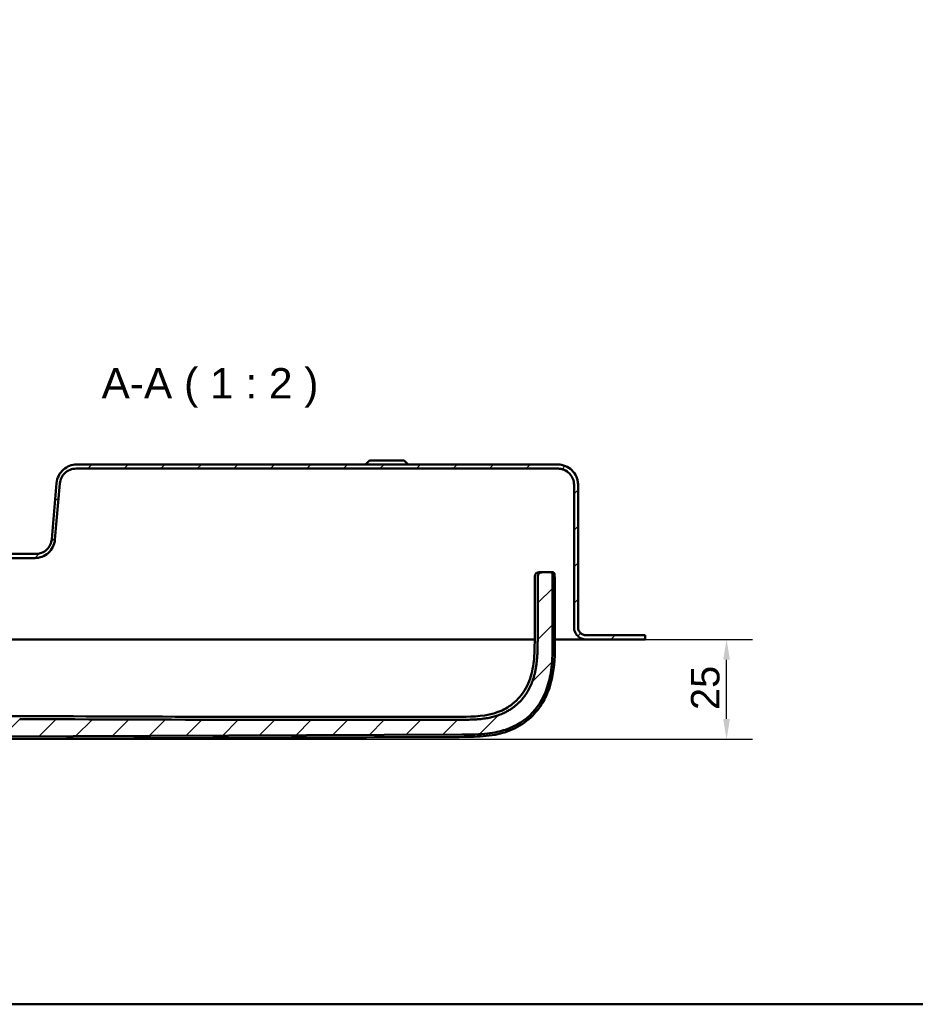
# Model space of a CAD drawing. Header units: millimetres. Extents: x 20 to 833, y 20 to 574.
# Tile 2 of 19: x 144 to 364, y 20 to 262. Entities that reach past the tile are written whole.
import ezdxf

# ---------------------------------------------------------------- set-up
doc = ezdxf.new("R2010")
doc.units = ezdxf.units.MM
doc.header["$LTSCALE"] = 2
for name, color, linetype, lineweight in [('Bemaßungen(DIN)', 7, 'Continuous', 25), ('Sichtbare Kanten(DIN)', 7, 'Continuous', 50), ('Skizziergeometrie(DIN)', 7, 'Continuous', 50), ('Symbole(DIN)', 7, 'Continuous', 25)]:
    doc.layers.add(name, color=color, linetype=linetype, lineweight=lineweight)
doc.layers.add('Schraffur', color=179, linetype='Continuous', lineweight=9, true_color=0x1e1e47)
doc.styles.add('Aktuell-DINGroßer Text', font='arial.ttf')
doc.styles.add('STANDARD-DIN~0', font='arial.ttf')
doc.dimstyles.new('CAD-LAN', dxfattribs={"dimscale": 2, "dimtxt": 3.5, "dimasz": 2.5, "dimexe": 3.175, "dimexo": 0, "dimgap": 0.8, "dimtad": 1, "dimrnd": 1e-08, "dimtxsty": 'STANDARD-DIN~0', "dimcen": 0.09, "dimdle": 10, "dimclrd": 250, "dimclre": 250, "dimclrt": 250, "dimadec": 0, "dimazin": 2, "dimtfac": 1, "dimtmove": 0, "dimatfit": 3, "dimfxl": 1, "dimtolj": 1, "dimtzin": 0, "dimlwd": 25, "dimlwe": 25, "dimarcsym": 0})

# ---------------------------------------------------------------- blocks, each defined once
blk = doc.blocks.new('Ränder Standardrahmen')
at = {"layer": 'Skizziergeometrie(DIN)', "flags": 128}
blk.add_lwpolyline([(10, 10), (10, 287), (410, 287), (410, 10), (10, 10)], dxfattribs=at)
blk = doc.blocks.new('*D27')
at = {"layer": 'Bemaßungen(DIN)', "color": 250, "linetype": 'Continuous', "lineweight": 25, "true_color": 0x3f3f3f, "transparency": 16777216}
for p, q in [((297.77, 109.74), (324.12, 109.74)), ((317.77, 90.2), (317.77, 104.74)), ((124.65, 85.2), (324.12, 85.2))]:
    blk.add_line(p, q, dxfattribs=at)
at = {"layer": 'Bemaßungen(DIN)', "color": 250, "linetype": 'Continuous', "true_color": 0x3f3f3f, "transparency": 16777216}
for points in [[(316.93, 104.74), (318.6, 104.74), (317.77, 109.74)], [(316.93, 90.2), (318.6, 90.2), (317.77, 85.2)]]:
    blk.add_solid(points, dxfattribs=at)
at = {"layer": 'Defpoints', "color": 0, "linetype": 'Continuous', "transparency": 16777216}
for p in [(297.77, 109.74), (317.77, 109.74), (124.65, 85.2)]:
    blk.add_point(p, dxfattribs=at)
at = {"layer": 'Bemaßungen(DIN)', "color": 250, "linetype": 'Continuous', "lineweight": 25, "true_color": 0x3f3f3f, "transparency": 16777216, "insert": (309.02, 92.37), "char_height": 7, "attachment_point": 1, "rotation": 90, "style": 'STANDARD-DIN~0'}
blk.add_mtext('\\A1;25', dxfattribs=at)

msp = doc.modelspace()

# ---------------------------------------------------------------- hatches: boundary and pattern name
at = {"layer": 'Schraffur'}
h = msp.add_hatch(dxfattribs=at)
h.set_pattern_fill('ANSI31', color=256, scale=50.8, style=0)
h.set_pattern_definition([(45, (0, 0), (-4.49013, 4.49013), [])])
edge = h.paths.add_edge_path()
edge.add_spline(control_points=[(90.266, 125.742), (90.266, 126.02), (90.295, 126.297), (90.407, 126.833), (90.49, 127.091), (90.807, 127.82), (91.112, 128.257), (91.858, 128.977), (92.291, 129.259), (93.243, 129.644), (93.75, 129.742), (94.266, 129.742)], knot_values=[-0.6314442, -0.6314442, -0.6314442, -0.6314442, -0.5478443, -0.5478443, -0.4667749, -0.4667749, -0.3085769, -0.3085769, -0.1547676, -0.1547676, 0, 0, 0, 0], degree=3, periodic=0)
edge.add_line((94.266, 129.742), (102.266, 129.742))
edge.add_line((102.266, 129.742), (102.266, 123.342))
edge.add_line((102.266, 123.342), (102.466, 123.142))
edge.add_line((102.466, 123.142), (104.566, 123.142))
edge.add_line((104.566, 123.142), (104.666, 123.242))
edge.add_line((104.666, 123.242), (104.666, 123.742))
edge.add_line((104.666, 123.742), (104.966, 123.742))
edge.add_line((104.966, 123.742), (104.766, 123.542))
edge.add_line((104.766, 123.542), (104.766, 122.942))
edge.add_line((104.766, 122.942), (104.966, 122.742))
edge.add_line((104.966, 122.742), (102.266, 122.742))
edge.add_line((102.266, 122.742), (101.966, 123.042))
edge.add_line((101.966, 123.042), (101.966, 129.242))
edge.add_line((101.966, 129.242), (101.223, 129.242))
edge.add_line((101.223, 129.242), (101.223, 126.742))
edge.add_line((101.223, 126.742), (101.223, 118.685))
edge.add_line((101.223, 118.685), (102.208, 117.701))
edge.add_line((102.208, 117.701), (111.716, 117.701))
edge.add_line((111.716, 117.701), (111.716, 132.542))
edge.add_line((111.716, 132.542), (108.766, 132.542))
edge.add_line((108.766, 132.542), (108.266, 132.042))
edge.add_line((108.266, 132.042), (108.266, 131.442))
edge.add_line((108.266, 131.442), (109.166, 131.442))
edge.add_line((109.166, 131.442), (109.166, 130.642))
edge.add_line((109.166, 130.642), (107.25, 130.642))
edge.add_line((107.25, 130.642), (107.25, 129.742))
edge.add_line((107.25, 129.742), (104.266, 129.742))
edge.add_line((104.266, 129.742), (104.266, 128.942))
edge.add_line((104.266, 128.942), (103.766, 128.942))
edge.add_line((103.766, 128.942), (103.766, 132.242))
edge.add_line((103.766, 132.242), (103.266, 132.242))
edge.add_line((103.266, 132.242), (103.266, 130.742))
edge.add_line((103.266, 130.742), (94.266, 130.742))
edge.add_spline(control_points=[(94.266, 130.742), (93.918, 130.742), (93.572, 130.706), (92.902, 130.566), (92.58, 130.463), (91.668, 130.065), (91.122, 129.685), (90.222, 128.752), (89.87, 128.21), (89.388, 127.021), (89.266, 126.387), (89.266, 125.742)], knot_values=[-0.7893052, -0.7893052, -0.7893052, -0.7893052, -0.6848053, -0.6848053, -0.5834686, -0.5834686, -0.3857211, -0.3857211, -0.1934595, -0.1934595, 0, 0, 0, 0], degree=3, periodic=0)
edge.add_line((89.266, 125.742), (89.266, 112.742))
edge.add_spline(control_points=[(89.266, 112.742), (89.266, 112.603), (89.252, 112.464), (89.196, 112.196), (89.154, 112.068), (88.995, 111.703), (88.843, 111.485), (88.47, 111.125), (88.253, 110.983), (87.778, 110.791), (87.524, 110.742), (87.266, 110.742)], knot_values=[-0.3157221, -0.3157221, -0.3157221, -0.3157221, -0.2739221, -0.2739221, -0.2333875, -0.2333875, -0.1542884, -0.1542884, -0.0773838, -0.0773838, -0.0000019, -0.0000019, -0.0000019, -0.0000019], degree=3, periodic=0)
edge.add_line((87.266, 110.742), (84.766, 110.742))
edge.add_line((84.766, 110.742), (84.766, 110.712))
edge.add_line((84.766, 110.712), (83.766, 110.712))
edge.add_line((83.766, 110.712), (83.766, 109.742))
edge.add_line((83.766, 109.742), (87.266, 109.742))
edge.add_spline(control_points=[(87.266, 109.742), (87.475, 109.742), (87.683, 109.763), (88.085, 109.848), (88.278, 109.91), (88.825, 110.148), (89.152, 110.376), (89.692, 110.936), (89.904, 111.261), (90.193, 111.975), (90.266, 112.355), (90.266, 112.742)], knot_values=[-0.4735814, -0.4735814, -0.4735814, -0.4735814, -0.4108832, -0.4108832, -0.3500812, -0.3500812, -0.2314327, -0.2314327, -0.1160757, -0.1160757, 0, 0, 0, 0], degree=3, periodic=0)
edge.add_line((90.266, 112.742), (90.266, 125.742))
h.paths.add_polyline_path([(106.966, 128.742), (106.766, 128.542), (106.766, 123.742), (106.516, 123.742), (106.716, 123.942), (106.716, 128.742), (106.516, 128.942), (107.266, 128.942), (107.266, 129.742), (108.266, 129.742), (108.266, 128.542), (108.066, 128.742)], flags=0)
h.paths.add_polyline_path([(108.266, 122.942), (108.266, 122.742), (108.066, 122.742)], flags=0)
edge = h.paths.add_edge_path()
edge.add_spline(control_points=[(276.266, 151.742), (276.544, 151.742), (276.821, 151.714), (277.358, 151.601), (277.615, 151.519), (278.345, 151.201), (278.781, 150.897), (279.501, 150.15), (279.783, 149.717), (280.169, 148.765), (280.266, 148.258), (280.266, 147.742)], knot_values=[-0.6314442, -0.6314442, -0.6314442, -0.6314442, -0.5478443, -0.5478443, -0.4667749, -0.4667749, -0.3085769, -0.3085769, -0.1547676, -0.1547676, 0, 0, 0, 0], degree=3, periodic=0)
edge.add_line((280.266, 147.742), (280.266, 112.742))
edge.add_spline(control_points=[(280.266, 112.742), (280.266, 112.533), (280.287, 112.326), (280.372, 111.923), (280.434, 111.73), (280.672, 111.183), (280.9, 110.856), (281.46, 110.316), (281.785, 110.104), (282.499, 109.815), (282.879, 109.742), (283.266, 109.742)], knot_values=[-0.4735831, -0.4735831, -0.4735831, -0.4735831, -0.4108832, -0.4108832, -0.3500812, -0.3500812, -0.2314327, -0.2314327, -0.1160757, -0.1160757, -0.0000071, -0.0000071, -0.0000071, -0.0000071], degree=3, periodic=0)
edge.add_line((283.266, 109.742), (297.766, 109.742))
edge.add_line((297.766, 109.742), (297.766, 110.742))
edge.add_line((297.766, 110.742), (283.266, 110.742))
edge.add_spline(control_points=[(283.266, 110.742), (283.127, 110.742), (282.989, 110.756), (282.72, 110.813), (282.592, 110.854), (282.227, 111.013), (282.009, 111.165), (281.649, 111.538), (281.508, 111.755), (281.315, 112.23), (281.266, 112.484), (281.266, 112.742)], knot_values=[-0.3157143, -0.3157143, -0.3157143, -0.3157143, -0.2739221, -0.2739221, -0.2333875, -0.2333875, -0.1542884, -0.1542884, -0.0773838, -0.0773838, 0, 0, 0, 0], degree=3, periodic=0)
edge.add_line((281.266, 112.742), (281.266, 147.742))
edge.add_spline(control_points=[(281.266, 147.742), (281.266, 148.09), (281.231, 148.436), (281.09, 149.106), (280.987, 149.428), (280.59, 150.34), (280.209, 150.886), (279.276, 151.786), (278.735, 152.138), (277.545, 152.62), (276.911, 152.742), (276.266, 152.742)], knot_values=[-0.7893052, -0.7893052, -0.7893052, -0.7893052, -0.6848053, -0.6848053, -0.5834686, -0.5834686, -0.3857211, -0.3857211, -0.1934595, -0.1934595, 0, 0, 0, 0], degree=3, periodic=0)
edge.add_line((276.266, 152.742), (158.039, 152.742))
edge.add_spline(control_points=[(158.039, 152.742), (157.428, 152.742), (156.826, 152.632), (155.704, 152.203), (155.195, 151.896), (154.268, 151.086), (153.869, 150.575), (153.288, 149.43), (153.112, 148.809), (153.057, 148.168)], knot_values=[-0.746746, -0.746746, -0.746746, -0.746746, -0.5633329, -0.5633329, -0.3859905, -0.3859905, -0.193102, -0.193102, 0, 0, 0, 0], degree=3, periodic=0)
edge.add_line((153.057, 148.168), (151.881, 134.401))
edge.add_spline(control_points=[(151.881, 134.401), (151.839, 133.914), (151.711, 133.442), (151.293, 132.577), (151.013, 132.192), (150.304, 131.508), (149.87, 131.225), (148.917, 130.84), (148.411, 130.742), (147.896, 130.742)], knot_values=[-0.5973968, -0.5973968, -0.5973968, -0.5973968, -0.4506663, -0.4506663, -0.3087924, -0.3087924, -0.1544816, -0.1544816, 0, 0, 0, 0], degree=3, periodic=0)
edge.add_line((147.896, 130.742), (129.266, 130.742))
edge.add_line((129.266, 130.742), (129.266, 132.242))
edge.add_line((129.266, 132.242), (128.766, 132.242))
edge.add_line((128.766, 132.242), (128.766, 128.942))
edge.add_line((128.766, 128.942), (128.266, 128.942))
edge.add_line((128.266, 128.942), (128.266, 129.742))
edge.add_line((128.266, 129.742), (125.266, 129.742))
edge.add_line((125.266, 129.742), (125.266, 128.942))
edge.add_line((125.266, 128.942), (126.016, 128.942))
edge.add_line((126.016, 128.942), (125.816, 128.742))
edge.add_line((125.816, 128.742), (125.816, 123.942))
edge.add_line((125.816, 123.942), (126.016, 123.742))
edge.add_line((126.016, 123.742), (125.766, 123.742))
edge.add_line((125.766, 123.742), (125.766, 128.542))
edge.add_line((125.766, 128.542), (125.566, 128.742))
edge.add_line((125.566, 128.742), (124.466, 128.742))
edge.add_line((124.466, 128.742), (124.266, 128.542))
edge.add_line((124.266, 128.542), (124.266, 129.742))
edge.add_line((124.266, 129.742), (123.366, 129.742))
edge.add_line((123.366, 129.742), (123.366, 131.442))
edge.add_line((123.366, 131.442), (124.266, 131.442))
edge.add_line((124.266, 131.442), (124.266, 132.042))
edge.add_line((124.266, 132.042), (123.766, 132.542))
edge.add_line((123.766, 132.542), (120.816, 132.542))
edge.add_line((120.816, 132.542), (120.816, 97.542))
edge.add_line((120.816, 97.542), (111.716, 97.542))
edge.add_line((111.716, 97.542), (111.716, 112.784))
edge.add_line((111.716, 112.784), (102.208, 112.784))
edge.add_line((102.208, 112.784), (101.223, 111.799))
edge.add_line((101.223, 111.799), (101.223, 91.83))
edge.add_spline(control_points=[(101.223, 91.83), (101.223, 91.738), (101.223, 91.644), (101.251, 91.512), (101.266, 91.466), (101.318, 91.379), (101.353, 91.343), (101.474, 91.253), (101.576, 91.215), (101.681, 91.174)], knot_values=[-0.0976377, -0.0976377, -0.0976377, -0.0976377, -0.06823, -0.06823, -0.0514817, -0.0514817, -0.0338045, -0.0338045, -0.0000168, -0.0000168, -0.0000168, -0.0000168], degree=3, periodic=0)
edge.add_spline(control_points=[(101.681, 91.174), (101.731, 91.154), (101.782, 91.133), (101.833, 91.112), (102.09, 91.004), (102.342, 90.888), (102.591, 90.768), (102.641, 90.744), (102.691, 90.72), (102.741, 90.696), (102.79, 90.672), (102.84, 90.647), (102.889, 90.623), (103.187, 90.475), (103.482, 90.323), (103.777, 90.171), (103.876, 90.12), (103.974, 90.069), (104.072, 90.018), (104.466, 89.815), (104.86, 89.613), (105.263, 89.418), (105.667, 89.222), (106.001, 89.067), (106.464, 88.863)], knot_values=[0, 0, 0, 0, 0.0162623, 0.0162623, 0.0162623, 0.0975741, 0.0975741, 0.0975741, 0.1138364, 0.1138364, 0.1138364, 0.1300988, 0.1300988, 0.1300988, 0.2276728, 0.2276728, 0.2276728, 0.2601975, 0.2601975, 0.2601975, 0.3902963, 0.3902963, 0.3902963, 0.5203951, 0.5203951, 0.5203951, 0.5203951], degree=3, periodic=0)
edge.add_spline(control_points=[(106.464, 88.863), (108.29, 88.059), (109.971, 87.444), (111.506, 87.017)], knot_values=[0, 0, 0, 0, 0.5374565, 0.5374565, 0.5374565, 0.5374565], degree=3, periodic=0)
edge.add_spline(control_points=[(111.506, 87.017), (113.019, 86.597), (114.63, 86.292), (116.41, 86.088)], knot_values=[0, 0, 0, 0, 0.5001725, 0.5001725, 0.5001725, 0.5001725], degree=3, periodic=0)
edge.add_spline(control_points=[(116.41, 86.088), (117.764, 85.933), (119.146, 85.844), (120.706, 85.8), (122.265, 85.755), (123.732, 85.763), (125.198, 85.769)], knot_values=[0, 0, 0, 0, 0.4403832, 0.4403832, 0.4403832, 0.8807664, 0.8807664, 0.8807664, 0.8807664], degree=3, periodic=0)
edge.add_line((125.198, 85.769), (252.672, 86.316))
edge.add_spline(control_points=[(252.672, 86.316), (253.741, 86.321), (254.812, 86.324), (255.954, 86.364), (257.096, 86.405), (258.099, 86.48), (258.962, 86.581), (260.689, 86.783), (262.094, 87.096), (263.417, 87.537), (268.708, 89.301), (272.331, 93.184), (273.944, 98.821), (274.348, 100.23), (274.631, 101.726), (274.806, 103.562), (274.893, 104.481), (274.955, 105.547), (274.983, 106.762), (275.011, 107.976), (275.005, 109.114), (275, 110.251)], knot_values=[0, 0, 0, 0, 0.2406476, 0.2406476, 0.2406476, 0.4812952, 0.4812952, 0.4812952, 0.9625904, 0.9625904, 0.9625904, 2.8877711, 2.8877711, 2.8877711, 3.3690663, 3.3690663, 3.3690663, 3.6097139, 3.6097139, 3.6097139, 3.8503615, 3.8503615, 3.8503615, 3.8503615], degree=3, periodic=0)
edge.add_spline(control_points=[(275, 110.251), (274.994, 111.537), (274.989, 112.822), (274.983, 114.107), (274.975, 116.046), (274.968, 118.052), (274.962, 120), (274.956, 121.928), (274.952, 123.758), (274.952, 125.676)], knot_values=[0, 0, 0, 0, 0.2736533, 0.2736533, 0.2736533, 0.6863138, 0.6863138, 0.6863138, 1.0946134, 1.0946134, 1.0946134, 1.0946134], degree=3, periodic=0)
edge.add_spline(control_points=[(274.952, 125.676), (274.952, 125.782), (274.952, 125.89), (274.914, 126.023), (274.898, 126.061), (274.852, 126.126), (274.825, 126.152), (274.75, 126.199), (274.702, 126.215), (274.57, 126.242), (274.477, 126.242), (274.386, 126.242)], knot_values=[-0.099681, -0.099681, -0.099681, -0.099681, -0.0686628, -0.0686628, -0.0555765, -0.0555765, -0.0431631, -0.0431631, -0.027324, -0.027324, -0.0000075, -0.0000075, -0.0000075, -0.0000075], degree=3, periodic=0)
edge.add_line((274.386, 126.242), (272.797, 126.242))
edge.add_spline(control_points=[(272.797, 126.242), (272.221, 126.242), (271.699, 126.242), (271.386, 125.902), (271.386, 125.394), (271.386, 124.828)], knot_values=[0, 0, 0, 0, 0, 0, 1, 1, 1, 1, 1, 1], degree=5, periodic=0)
edge.add_spline(control_points=[(271.386, 124.828), (271.384, 121.464), (271.368, 117.576), (271.337, 110.28)], knot_values=[0, 0, 0, 0, 1.0033721, 1.0033721, 1.0033721, 1.0033721], weights=[1.0000845, 1.0006869, 1.00552, 1.044297], degree=3, periodic=0)
edge.add_spline(control_points=[(271.337, 110.28), (271.303, 102.189), (271.276, 95.708), (265.084, 90.031), (259.124, 90.003), (252.587, 89.98)], knot_values=[0, 0, 0, 0, 0, 0, 1, 1, 1, 1, 1, 1], degree=5, periodic=0)
edge.add_spline(control_points=[(252.587, 89.98), (216.391, 89.851), (180.194, 89.994), (143.997, 90.152)], knot_values=[0.0000183, 0.0000183, 0.0000183, 0.0000183, 10.8591286, 10.8591286, 10.8591286, 10.8591286], degree=3, periodic=0)
edge.add_spline(control_points=[(143.997, 90.152), (138.964, 90.174), (134.937, 90.191), (131.41, 93.321), (131.41, 96.879), (131.41, 101.326)], knot_values=[0, 0, 0, 0, 0, 0, 1, 1, 1, 1, 1, 1], degree=5, periodic=0)
edge.add_line((131.41, 101.326), (131.41, 126.742))
edge.add_line((131.41, 126.742), (131.41, 129.242))
edge.add_line((131.41, 129.242), (130.566, 129.242))
edge.add_line((130.566, 129.242), (130.566, 123.042))
edge.add_line((130.566, 123.042), (130.266, 122.742))
edge.add_line((130.266, 122.742), (127.566, 122.742))
edge.add_line((127.566, 122.742), (127.766, 122.942))
edge.add_line((127.766, 122.942), (127.766, 123.542))
edge.add_line((127.766, 123.542), (127.566, 123.742))
edge.add_line((127.566, 123.742), (127.866, 123.742))
edge.add_line((127.866, 123.742), (127.866, 123.242))
edge.add_line((127.866, 123.242), (127.966, 123.142))
edge.add_line((127.966, 123.142), (130.066, 123.142))
edge.add_line((130.066, 123.142), (130.266, 123.342))
edge.add_line((130.266, 123.342), (130.266, 129.742))
edge.add_line((130.266, 129.742), (147.692, 129.742))
edge.add_spline(control_points=[(147.692, 129.742), (148.301, 129.742), (148.902, 129.852), (150.02, 130.277), (150.529, 130.583), (151.457, 131.39), (151.857, 131.9), (152.44, 133.045), (152.617, 133.665), (152.673, 134.306)], knot_values=[-0.7457209, -0.7457209, -0.7457209, -0.7457209, -0.5628408, -0.5628408, -0.3859976, -0.3859976, -0.1930948, -0.1930948, 0, 0, 0, 0], degree=3, periodic=0)
edge.add_line((152.673, 134.306), (153.879, 148.091))
edge.add_spline(control_points=[(153.879, 148.091), (153.921, 148.576), (154.051, 149.047), (154.468, 149.909), (154.747, 150.293), (155.455, 150.976), (155.889, 151.259), (156.842, 151.644), (157.349, 151.742), (157.864, 151.742)], knot_values=[-0.5965767, -0.5965767, -0.5965767, -0.5965767, -0.4502726, -0.4502726, -0.3087981, -0.3087981, -0.1544759, -0.1544759, 0, 0, 0, 0], degree=3, periodic=0)
edge.add_line((157.864, 151.742), (276.266, 151.742))
h.paths.add_polyline_path([(124.266, 122.742), (124.266, 122.942), (124.466, 122.742)], flags=0)

# ---------------------------------------------------------------- linework, layer by layer
at = {"layer": 'Sichtbare Kanten(DIN)'}
for p, q in [((276.266, 152.742), (158.039, 152.742)), ((230.016, 153.742), (229.016, 152.742)), ((230.016, 153.742), (238.516, 153.742)), ((238.516, 153.742), (239.516, 152.742)), ((157.864, 151.742), (276.266, 151.742)), ((153.057, 148.168), (151.881, 134.401)), ((152.673, 134.306), (153.879, 148.091)), ((280.266, 147.742), (280.266, 112.742)), ((281.266, 112.742), (281.266, 147.742)), ((281.266, 147.742), (281.266, 147.742)), ((281.266, 147.742), (281.266, 112.742)), ((147.896, 130.742), (129.266, 130.742)), ((130.266, 129.742), (147.692, 129.742)), ((272.797, 126.242), (272.093, 126.242)), ((274.386, 126.242), (272.797, 126.242)), ((131.41, 109.742), (257.728, 109.742)), ((275.586, 109.742), (283.266, 109.742)), ((297.766, 110.742), (283.266, 110.742)), ((283.266, 109.742), (297.766, 109.742)), ((297.766, 109.742), (297.766, 110.742)), ((297.766, 109.742), (297.766, 110.712)), ((297.766, 109.742), (297.766, 109.742)), ((125.198, 85.769), (252.672, 86.316))]:
    msp.add_line(p, q, dxfattribs=at)
for points, degree, knots in [([(158.039, 152.742), (157.428, 152.742), (156.826, 152.632), (155.704, 152.203), (155.195, 151.896), (154.268, 151.086), (153.869, 150.575), (153.288, 149.43), (153.112, 148.809), (153.057, 148.168)], 3, [-0.74674605, -0.74674605, -0.74674605, -0.74674605, -0.56333292, -0.56333292, -0.38599047, -0.38599047, -0.19310203, -0.19310203, 0, 0, 0, 0]), ([(281.266, 147.742), (281.266, 148.09), (281.231, 148.436), (281.09, 149.106), (280.987, 149.428), (280.59, 150.34), (280.209, 150.886), (279.276, 151.786), (278.735, 152.138), (277.545, 152.62), (276.911, 152.742), (276.266, 152.742)], 3, [-0.78930523, -0.78930523, -0.78930523, -0.78930523, -0.68480532, -0.68480532, -0.58346864, -0.58346864, -0.38572109, -0.38572109, -0.19345948, -0.19345948, 0, 0, 0, 0]), ([(153.879, 148.091), (153.921, 148.576), (154.051, 149.047), (154.468, 149.909), (154.747, 150.293), (155.455, 150.976), (155.889, 151.259), (156.842, 151.644), (157.349, 151.742), (157.864, 151.742)], 3, [-0.59657674, -0.59657674, -0.59657674, -0.59657674, -0.45027262, -0.45027262, -0.30879806, -0.30879806, -0.15447588, -0.15447588, 0, 0, 0, 0]), ([(276.266, 151.742), (276.544, 151.742), (276.821, 151.714), (277.358, 151.601), (277.615, 151.519), (278.345, 151.201), (278.781, 150.897), (279.501, 150.15), (279.783, 149.717), (280.169, 148.765), (280.266, 148.258), (280.266, 147.742)], 3, [-0.63144419, -0.63144419, -0.63144419, -0.63144419, -0.54784426, -0.54784426, -0.46677491, -0.46677491, -0.30857687, -0.30857687, -0.15476758, -0.15476758, 0, 0, 0, 0]), ([(147.692, 129.742), (148.301, 129.742), (148.902, 129.852), (150.02, 130.277), (150.529, 130.583), (151.457, 131.39), (151.857, 131.9), (152.44, 133.045), (152.617, 133.665), (152.673, 134.306)], 3, [-0.74572093, -0.74572093, -0.74572093, -0.74572093, -0.56284077, -0.56284077, -0.38599757, -0.38599757, -0.19309485, -0.19309485, 0, 0, 0, 0]), ([(151.881, 134.401), (151.839, 133.914), (151.711, 133.442), (151.293, 132.577), (151.013, 132.192), (150.304, 131.508), (149.87, 131.225), (148.917, 130.84), (148.411, 130.742), (147.896, 130.742)], 3, [-0.59739685, -0.59739685, -0.59739685, -0.59739685, -0.45066634, -0.45066634, -0.30879238, -0.30879238, -0.15448162, -0.15448162, -0.00000002, -0.00000002, -0.00000002, -0.00000002]), ([(270.657, 124.824), (270.657, 124.988), (270.657, 125.152), (270.685, 125.447), (270.708, 125.579), (270.78, 125.764), (270.811, 125.823), (270.887, 125.932), (270.933, 125.981), (271.036, 126.064), (271.094, 126.098), (271.276, 126.18), (271.409, 126.207), (271.672, 126.238), (271.804, 126.241), (271.952, 126.242), (271.968, 126.242), (272.001, 126.242), (272.018, 126.242), (272.036, 126.242), (272.04, 126.242), (272.049, 126.242), (272.054, 126.242), (272.06, 126.242), (272.062, 126.242), (272.064, 126.242), (272.065, 126.242), (272.066, 126.242), (272.066, 126.242), (272.066, 126.242), (272.066, 126.242), (272.066, 126.242), (272.066, 126.242), (272.067, 126.242), (272.067, 126.242), (272.068, 126.242), (272.068, 126.242), (272.069, 126.242), (272.069, 126.242), (272.069, 126.242), (272.07, 126.242), (272.07, 126.242), (272.07, 126.242), (272.07, 126.242), (272.07, 126.242), (272.075, 126.242), (272.088, 126.242), (272.064, 126.242)], 3, [0, 0, 0, 0, 0.04919519, 0.04919519, 0.08880795, 0.08880795, 0.10860502, 0.10860502, 0.12847003, 0.12847003, 0.14831228, 0.14831228, 0.18826397, 0.18826397, 0.2276899, 0.2276899, 0.23260936, 0.23260936, 0.23756888, 0.23756888, 0.23880471, 0.23880471, 0.24132124, 0.24132124, 0.242551, 0.242551, 0.2428589, 0.2428589, 0.24293607, 0.24293607, 0.24297482, 0.24297482, 0.24299419, 0.24299419, 0.24314956, 0.24314956, 0.24363327, 0.24363327, 0.24464435, 0.24464435, 0.24563161, 0.24563161, 0.24569141, 0.24569141, 0.24570633, 0.24570633, 0.27123588, 0.27123588, 0.27123588, 0.27123588]), ([(274.952, 125.676), (274.952, 125.782), (274.952, 125.89), (274.914, 126.023), (274.898, 126.061), (274.852, 126.126), (274.825, 126.152), (274.75, 126.199), (274.702, 126.215), (274.57, 126.242), (274.477, 126.242), (274.386, 126.242)], 3, [-0.09968096, -0.09968096, -0.09968096, -0.09968096, -0.068662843, -0.068662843, -0.055576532, -0.055576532, -0.043163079, -0.043163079, -0.027323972, -0.027323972, -0.000007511, -0.000007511, -0.000007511, -0.000007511]), ([(274.393, 126.242), (274.394, 126.242), (274.396, 126.242), (274.399, 126.242), (274.4, 126.242), (274.403, 126.242), (274.405, 126.242), (274.408, 126.242), (274.41, 126.242), (274.415, 126.242), (274.418, 126.242), (274.424, 126.242), (274.428, 126.242), (274.439, 126.242), (274.444, 126.242), (274.462, 126.242), (274.469, 126.242), (274.477, 126.242), (274.479, 126.242), (274.479, 126.242)], 3, [0, 0, 0, 0, 0.000403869, 0.000403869, 0.000877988, 0.000877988, 0.001462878, 0.001462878, 0.002335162, 0.002335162, 0.00383096, 0.00383096, 0.006782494, 0.006782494, 0.013501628, 0.013501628, 0.030702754, 0.030702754, 0.044986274, 0.044986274, 0.044986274, 0.044986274]), ([(274.407, 126.242), (274.407, 126.242), (274.407, 126.242), (274.407, 126.242), (274.408, 126.242), (274.408, 126.242), (274.408, 126.242), (274.409, 126.242), (274.41, 126.242), (274.412, 126.242), (274.414, 126.242), (274.419, 126.242), (274.422, 126.242), (274.427, 126.242), (274.429, 126.242), (274.436, 126.242), (274.44, 126.242), (274.448, 126.242), (274.452, 126.242), (274.469, 126.242), (274.478, 126.242), (274.499, 126.241), (274.506, 126.241), (274.506, 126.241)], 3, [0, 0, 0, 0, 0.000010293, 0.000010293, 0.000026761, 0.000026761, 0.000059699, 0.000059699, 0.000324, 0.000324, 0.000855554, 0.000855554, 0.001921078, 0.001921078, 0.003044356, 0.003044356, 0.005529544, 0.005529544, 0.008837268, 0.008837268, 0.021769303, 0.021769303, 0.048439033, 0.048439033, 0.048439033, 0.048439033]), ([(274.431, 126.242), (274.429, 126.242), (274.426, 126.242), (274.423, 126.242), (274.421, 126.242), (274.418, 126.242), (274.418, 126.242)], 5, [0.804633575, 0.804633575, 0.804633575, 0.804633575, 0.804633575, 0.804633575, 0.873918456, 0.891515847, 0.891515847, 0.891515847, 0.891515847, 0.891515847, 0.891515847]), ([(274.431, 126.242), (274.434, 126.242), (274.437, 126.242), (274.442, 126.242), (274.445, 126.242), (274.45, 126.242), (274.453, 126.242), (274.459, 126.242), (274.462, 126.242), (274.471, 126.242), (274.476, 126.242), (274.489, 126.242), (274.495, 126.242), (274.515, 126.242), (274.525, 126.242), (274.546, 126.241), (274.552, 126.241), (274.552, 126.241)], 3, [0, 0, 0, 0, 0.000852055, 0.000852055, 0.001661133, 0.001661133, 0.002718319, 0.002718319, 0.004337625, 0.004337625, 0.007196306, 0.007196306, 0.012980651, 0.012980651, 0.026138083, 0.026138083, 0.049714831, 0.049714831, 0.049714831, 0.049714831]), ([(274.466, 126.242), (274.466, 126.242), (274.466, 126.242), (274.466, 126.242), (274.466, 126.242), (274.467, 126.242), (274.467, 126.242), (274.468, 126.242), (274.469, 126.242), (274.473, 126.242), (274.475, 126.242), (274.483, 126.242), (274.487, 126.242), (274.496, 126.242), (274.499, 126.242), (274.513, 126.242), (274.522, 126.242), (274.559, 126.242), (274.576, 126.241), (274.609, 126.24), (274.618, 126.24), (274.618, 126.24)], 3, [0, 0, 0, 0, 0.000011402, 0.000011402, 0.000034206, 0.000034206, 0.000079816, 0.000079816, 0.000445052, 0.000445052, 0.001177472, 0.001177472, 0.002650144, 0.002650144, 0.004115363, 0.004115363, 0.008291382, 0.008291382, 0.025136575, 0.025136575, 0.05018575, 0.05018575, 0.05018575, 0.05018575]), ([(274.529, 126.242), (274.527, 126.242), (274.522, 126.243), (274.517, 126.243), (274.512, 126.243), (274.507, 126.243), (274.504, 126.242)], 5, [0.419921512, 0.419921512, 0.419921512, 0.419921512, 0.419921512, 0.419921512, 0.438992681, 0.492309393, 0.492309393, 0.492309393, 0.492309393, 0.492309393, 0.492309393]), ([(274.516, 126.243), (274.516, 126.243), (274.516, 126.243), (274.517, 126.243), (274.517, 126.243), (274.518, 126.243), (274.519, 126.243), (274.521, 126.243), (274.523, 126.243), (274.529, 126.243), (274.534, 126.243), (274.546, 126.243), (274.553, 126.243), (274.573, 126.243), (274.585, 126.242), (274.604, 126.242), (274.612, 126.242), (274.643, 126.241), (274.659, 126.24), (274.684, 126.239), (274.693, 126.238), (274.7, 126.238), (274.701, 126.238), (274.702, 126.238), (274.703, 126.238), (274.703, 126.238), (274.704, 126.238), (274.704, 126.238)], 3, [0, 0, 0, 0, 0.00004951, 0.00004951, 0.000148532, 0.000148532, 0.000352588, 0.000352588, 0.000897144, 0.000897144, 0.00226779, 0.00226779, 0.004712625, 0.004712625, 0.009430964, 0.009430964, 0.013933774, 0.013933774, 0.028056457, 0.028056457, 0.042358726, 0.042358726, 0.047113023, 0.047113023, 0.04869738, 0.04869738, 0.052946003, 0.052946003, 0.052946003, 0.052946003]), ([(274.591, 126.244), (274.6, 126.244), (274.61, 126.244), (274.628, 126.244), (274.637, 126.244), (274.654, 126.243), (274.663, 126.243), (274.683, 126.243), (274.693, 126.243), (274.718, 126.242), (274.73, 126.241), (274.758, 126.24), (274.771, 126.239), (274.795, 126.237), (274.802, 126.236), (274.802, 126.236)], 3, [0, 0, 0, 0, 0.002845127, 0.002845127, 0.005649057, 0.005649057, 0.009033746, 0.009033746, 0.013894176, 0.013894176, 0.021670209, 0.021670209, 0.034751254, 0.034751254, 0.05437287, 0.05437287, 0.05437287, 0.05437287]), ([(274.697, 126.245), (274.697, 126.245), (274.697, 126.245), (274.698, 126.245), (274.698, 126.245), (274.698, 126.245), (274.698, 126.245), (274.699, 126.245), (274.699, 126.245), (274.701, 126.245), (274.702, 126.245), (274.706, 126.245), (274.709, 126.245), (274.723, 126.245), (274.734, 126.245), (274.755, 126.244), (274.765, 126.244), (274.793, 126.244), (274.81, 126.243), (274.853, 126.242), (274.875, 126.24), (274.927, 126.236), (274.945, 126.233), (274.945, 126.233), (274.945, 126.233), (274.945, 126.233)], 3, [0, 0, 0, 0, 0.000013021, 0.000013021, 0.000039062, 0.000039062, 0.000091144, 0.000091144, 0.000195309, 0.000195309, 0.000612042, 0.000612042, 0.001445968, 0.001445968, 0.0048141, 0.0048141, 0.008167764, 0.008167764, 0.014892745, 0.014892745, 0.028343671, 0.028343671, 0.055500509, 0.055500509, 0.056080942, 0.056080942, 0.056080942, 0.056080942]), ([(274.809, 126.242), (274.808, 126.242), (274.799, 126.241), (274.79, 126.239), (274.782, 126.238), (274.774, 126.238), (274.767, 126.238)], 5, [0, 0, 0, 0, 0, 0, 0.004066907, 0.037269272, 0.037269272, 0.037269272, 0.037269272, 0.037269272, 0.037269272]), ([(274.827, 126.243), (274.857, 126.243), (274.889, 126.243), (274.949, 126.242), (274.977, 126.241), (275.036, 126.236), (275.067, 126.232), (275.137, 126.219), (275.174, 126.208), (275.251, 126.176), (275.289, 126.152), (275.362, 126.085), (275.396, 126.037), (275.437, 125.947), (275.449, 125.911), (275.477, 125.808), (275.488, 125.732), (275.502, 125.576), (275.505, 125.495), (275.511, 125.29), (275.512, 125.165), (275.515, 124.768), (275.514, 124.495), (275.513, 123.402), (275.516, 122.583), (275.526, 119.117), (275.535, 116.47), (275.546, 113.823)], 3, [0, 0, 0, 0, 0.0093321, 0.0093321, 0.0181418, 0.0181418, 0.0291121, 0.0291121, 0.0448027, 0.0448027, 0.0658709, 0.0658709, 0.0937952, 0.0937952, 0.1091284, 0.1091284, 0.1346363, 0.1346363, 0.1595588, 0.1595588, 0.1968642, 0.1968642, 0.2788303, 0.2788303, 0.5246343, 0.5246343, 1.3186354, 1.3186354, 1.3186354, 1.3186354]), ([(274.952, 125.676), (274.952, 123.758), (274.956, 121.928), (274.962, 120), (274.968, 118.052), (274.975, 116.046), (274.983, 114.107), (274.989, 112.822), (274.994, 111.537), (275, 110.251)], 3, [0, 0, 0, 0, 0.4082996, 0.4082996, 0.4082996, 0.82096, 0.82096, 0.82096, 1.0946134, 1.0946134, 1.0946134, 1.0946134]), ([(275.546, 113.823), (275.563, 109.653), (275.775, 105.432), (274.641, 98.811), (273.819, 96.306), (271.946, 93.199), (271.297, 92.321), (269.368, 90.203), (267.922, 89.075), (264.861, 87.412), (263.229, 86.831), (259.656, 86.025), (257.681, 85.857), (252.439, 85.692), (249.157, 85.739), (236.037, 85.684), (226.197, 85.641), (186.838, 85.472), (157.319, 85.349), (122.246, 85.194), (116.539, 85.045), (109.889, 86.886), (108.6, 87.337), (106.543, 88.219), (105.727, 88.617), (104.33, 89.364), (103.722, 89.722), (102.733, 90.344), (102.341, 90.614), (101.531, 91.191), (101.476, 91.248), (101.412, 91.298), (101.404, 91.305), (101.389, 91.316), (101.386, 91.319), (101.386, 91.319)], 3, [0, 0, 0, 0, 1.2511093, 1.2511093, 2.0152234, 2.0152234, 2.3395269, 2.3395269, 2.8747172, 2.8747172, 3.3845818, 3.3845818, 3.9735927, 3.9735927, 4.957864, 4.957864, 7.9097962, 7.9097962, 16.765593, 16.765593, 18.4318013, 18.4318013, 18.8369565, 18.8369565, 19.1172092, 19.1172092, 19.370649, 19.370649, 19.6250062, 19.6250062, 20.1400804, 20.1400804, 20.3900988, 20.3900988, 20.5325259, 20.5325259, 20.5325259, 20.5325259]), ([(280.266, 112.742), (280.266, 112.533), (280.287, 112.326), (280.372, 111.923), (280.434, 111.73), (280.672, 111.183), (280.9, 110.856), (281.46, 110.316), (281.785, 110.104), (282.499, 109.815), (282.879, 109.742), (283.266, 109.742)], 3, [-0.47358314, -0.47358314, -0.47358314, -0.47358314, -0.41088319, -0.41088319, -0.35008119, -0.35008119, -0.23143265, -0.23143265, -0.11607569, -0.11607569, -0.00000714, -0.00000714, -0.00000714, -0.00000714]), ([(283.266, 110.742), (283.127, 110.742), (282.989, 110.756), (282.72, 110.813), (282.592, 110.854), (282.227, 111.013), (282.009, 111.165), (281.649, 111.538), (281.508, 111.755), (281.315, 112.23), (281.266, 112.484), (281.266, 112.742)], 3, [-0.31571427, -0.31571427, -0.31571427, -0.31571427, -0.27392213, -0.27392213, -0.23338746, -0.23338746, -0.15428844, -0.15428844, -0.07738379, -0.07738379, 0, 0, 0, 0]), ([(252.587, 90.711), (255.627, 90.722), (258.785, 90.818), (262.9, 92.373), (264.118, 93.044), (265.841, 94.407), (266.449, 94.996), (268.083, 96.935), (268.913, 98.483), (270.004, 101.682), (270.293, 103.364), (270.595, 106.78), (270.601, 108.532), (270.609, 110.28)], 3, [0, 0, 0, 0, 0.9118531, 0.9118531, 1.3195542, 1.3195542, 1.5708318, 1.5708318, 2.0803301, 2.0803301, 2.5847827, 2.5847827, 3.1091113, 3.1091113, 3.1091113, 3.1091113]), ([(252.672, 86.316), (253.741, 86.321), (254.812, 86.324), (255.954, 86.364), (257.096, 86.405), (258.099, 86.48), (258.962, 86.581), (260.689, 86.783), (262.094, 87.096), (263.417, 87.537), (268.708, 89.301), (272.331, 93.184), (273.944, 98.821), (274.348, 100.23), (274.631, 101.726), (274.806, 103.562), (274.893, 104.481), (274.955, 105.547), (274.983, 106.762), (275.011, 107.976), (275.005, 109.114), (275, 110.251)], 3, [0, 0, 0, 0, 0.2406476, 0.2406476, 0.2406476, 0.4812952, 0.4812952, 0.4812952, 0.9625904, 0.9625904, 0.9625904, 2.8877711, 2.8877711, 2.8877711, 3.3690663, 3.3690663, 3.3690663, 3.6097139, 3.6097139, 3.6097139, 3.8503615, 3.8503615, 3.8503615, 3.8503615]), ([(257.728, 109.742), (257.943, 109.742), (258.158, 109.742), (258.374, 109.742), (258.576, 109.742), (258.777, 109.742), (258.979, 109.742), (259.08, 109.742), (259.181, 109.742), (259.282, 109.742), (259.577, 109.742), (259.872, 109.742), (260.189, 109.742), (260.197, 109.742), (260.204, 109.742), (260.212, 109.742), (261.099, 109.742), (261.896, 109.742), (262.704, 109.742), (262.718, 109.742), (262.733, 109.742), (262.748, 109.742), (263.569, 109.742), (264.397, 109.742), (265.22, 109.742), (265.228, 109.742), (265.236, 109.742), (265.244, 109.742), (266.071, 109.742), (266.892, 109.742), (267.703, 109.742), (267.709, 109.742), (267.715, 109.742), (267.721, 109.742), (268.703, 109.742), (269.67, 109.742), (270.606, 109.742)], 3, [79.0507351, 79.0507351, 79.0507351, 79.0507351, 79.115326, 79.115326, 79.115326, 79.175852, 79.175852, 79.175852, 79.206115, 79.206115, 79.206115, 79.2947699, 79.2947699, 79.2947699, 79.2969041, 79.2969041, 79.2969041, 79.5442558, 79.5442558, 79.5442558, 79.5487575, 79.5487575, 79.5487575, 79.8000755, 79.8000755, 79.8000755, 79.8025259, 79.8025259, 79.8025259, 80.0549623, 80.0549623, 80.0549623, 80.056924, 80.056924, 80.056924, 80.362565, 80.362565, 80.362565, 80.362565]), ([(141.607, 90.895), (174.94, 90.75), (208.274, 90.612), (245.267, 90.688), (248.927, 90.698), (252.587, 90.711)], 3, [0, 0, 0, 0, 10.0000254, 10.0000254, 11.0980296, 11.0980296, 11.0980296, 11.0980296])]:
    msp.add_open_spline(points, degree=degree, knots=knots, dxfattribs=at)
for points, degree in [([(271.386, 124.828), (271.386, 125.394), (271.386, 125.902), (271.699, 126.242), (272.221, 126.242), (272.797, 126.242)], 5), ([(272.093, 126.242), (272.083, 126.242), (272.073, 126.242), (272.063, 126.242), (272.053, 126.242), (272.043, 126.242)], 5), ([(274.591, 126.244), (274.587, 126.244), (274.583, 126.244), (274.579, 126.243), (274.575, 126.243), (274.572, 126.243)], 5), ([(274.826, 126.242), (274.824, 126.242), (274.821, 126.242), (274.819, 126.242)], 3), ([(270.609, 110.28), (270.629, 115.128), (270.654, 119.976), (270.657, 124.824)], 3), ([(252.587, 89.98), (259.124, 90.003), (265.084, 90.031), (271.276, 95.708), (271.303, 102.189), (271.337, 110.28)], 5), ([(143.997, 90.152), (180.194, 89.994), (216.391, 89.851), (252.587, 89.98)], 3)]:
    msp.add_open_spline(points, degree=degree, dxfattribs=at)
msp.add_rational_spline([(271.386, 124.828), (271.384, 121.464), (271.368, 117.576), (271.337, 110.28)], [1.0000845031, 1.00068688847, 1.005519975, 1.0442970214], degree=3, dxfattribs=at)

# ---------------------------------------------------------------- block references
at = {"xscale": 2, "yscale": 2, "zscale": 2}
msp.add_blockref('Ränder Standardrahmen', (0, 0), dxfattribs=at)

# ---------------------------------------------------------------- texts
at = {"layer": 'Symbole(DIN)', "color": 7, "insert": (164.115, 166.742), "char_height": 7.4676, "attachment_point": 7, "style": 'Aktuell-DINGroßer Text'}
msp.add_mtext('A-A ( 1 : 2 )', dxfattribs=at)

# ---------------------------------------------------------------- dimensions: what is measured, and where the dimension line sits
at = {"layer": 'Bemaßungen(DIN)', "color": 250, "linetype": 'Continuous', "lineweight": 25, "true_color": 0x3f3f3f}
dim = msp.add_linear_dim(base=(317.766, 109.742), p1=(124.649, 85.204), p2=(297.766, 109.742), angle=90, dimstyle='CAD-LAN', override={"dimgap": 0.8, "dimdec": 0, "dimtol": 0, "dimlim": 0, "dimtp": 0, "dimtm": 0, "dimtdec": 2, "dimtofl": 0, "dimatfit": 1}, dxfattribs=at)
dim.commit()
dim.dimension.update_dxf_attribs({"geometry": '*D27', "text_midpoint": (317.766, 97.473), "dimtype": 160})

doc.saveas('drawing.dxf')
